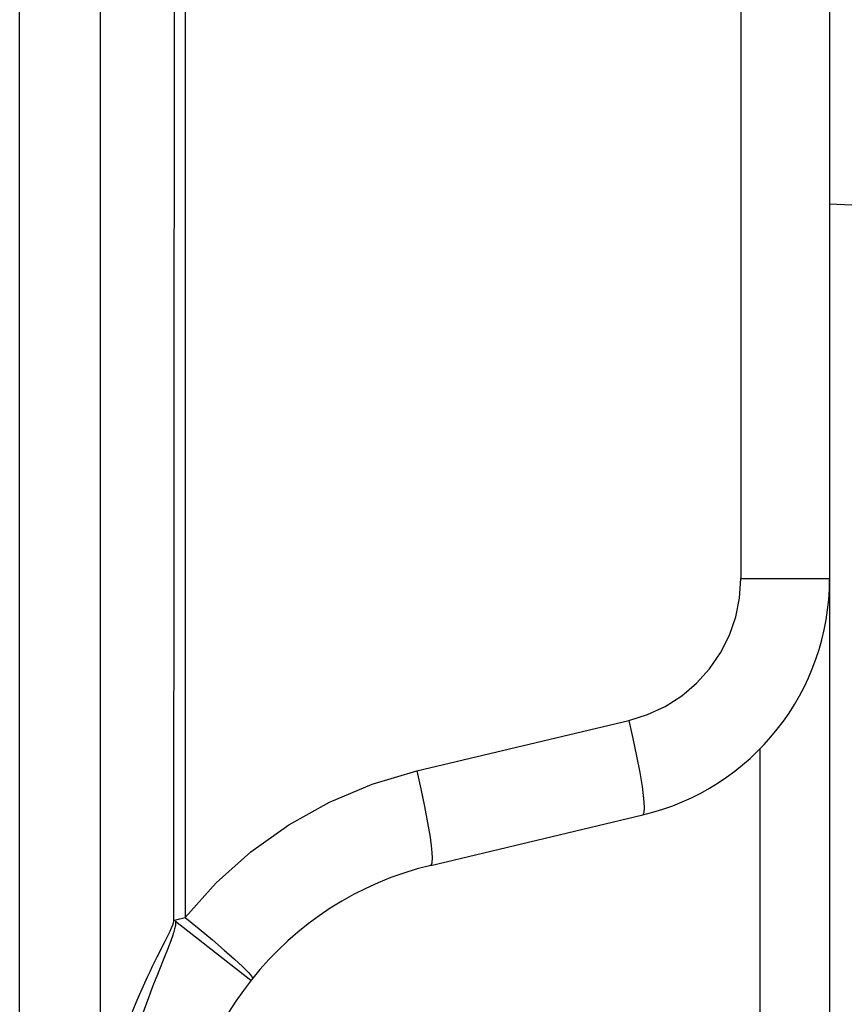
# Model space of a CAD drawing. Header units: millimetres. Extents: x -728 to -141, y -62 to 525.
# Tile 111 of 186: x -225 to -215, y 247 to 259. Entities that reach past the tile are written whole.
import ezdxf

# ---------------------------------------------------------------- set-up
doc = ezdxf.new("R2010")
doc.units = ezdxf.units.MM
doc.header["$LTSCALE"] = 23.1
doc.layers.add('R912005502_AM_0', color=7, linetype='CONTINUOUS')

msp = doc.modelspace()

# ---------------------------------------------------------------- linework, layer by layer
at = {"layer": 'R912005502_AM_0', "color": 7}
for p, q in [((-223.789, 181.941), (-223.789, 305.912)), ((-224.789, 181.941), (-224.789, 305.712)), ((-222.876, 265.339), (-222.89, 248.179)), ((-222.745, 265.339), (-222.745, 248.228)), ((-215.884, 265.163), (-215.884, 252.413)), ((-214.789, 265.163), (-214.789, 252.413)), ((-214.789, 257.039), (-213.968, 256.996)), ((-215.884, 252.413), (-214.789, 252.413)), ((-214.789, 252.413), (-214.789, 225.271)), ((-219.886, 250.04), (-217.268, 250.661)), ((-215.649, 250.316), (-215.649, 227.368)), ((-219.714, 248.872), (-217.095, 249.494)), ((-222.89, 248.191), (-222.811, 248.212)), ((-222.863, 248.185), (-221.933, 247.453)), ((-222.811, 248.212), (-222.745, 248.228)), ((-222.997, 247.931), (-223.095, 247.738)), ((-222.956, 248.014), (-222.997, 247.931)), ((-222.97, 247.814), (-222.991, 247.762)), ((-222.991, 247.762), (-223.088, 247.524))]:
    msp.add_line(p, q, dxfattribs=at)
for points in [[(-217.268, 250.661), (-217.036, 250.734), (-216.819, 250.834), (-216.616, 250.964), (-216.432, 251.119), (-216.271, 251.298), (-216.135, 251.497), (-216.026, 251.712), (-215.948, 251.939), (-215.9, 252.172), (-215.884, 252.413)], [(-217.268, 250.661), (-217.217, 250.436), (-217.172, 250.22), (-217.134, 250.02), (-217.105, 249.844), (-217.087, 249.699), (-217.079, 249.589), (-217.082, 249.52), (-217.095, 249.494)], [(-222.745, 248.228), (-222.361, 248.658), (-221.936, 249.038), (-221.467, 249.373), (-220.964, 249.654), (-220.438, 249.875), (-219.886, 250.04)], [(-219.886, 250.04), (-219.835, 249.815), (-219.789, 249.598), (-219.752, 249.398), (-219.723, 249.222), (-219.704, 249.077), (-219.696, 248.968), (-219.699, 248.899), (-219.713, 248.872)], [(-222.863, 248.185), (-222.863, 248.162), (-222.867, 248.13), (-222.877, 248.088), (-222.89, 248.041), (-222.903, 247.997), (-222.917, 247.952), (-222.933, 247.908), (-222.97, 247.814)], [(-222.89, 248.179), (-222.895, 248.16), (-222.904, 248.133), (-222.919, 248.096), (-222.937, 248.054), (-222.956, 248.014)], [(-222.745, 248.228), (-222.573, 248.088), (-222.41, 247.952), (-222.263, 247.827), (-222.137, 247.715), (-222.036, 247.622), (-221.963, 247.55), (-221.921, 247.501), (-221.913, 247.479)], [(-223.095, 247.738), (-223.123, 247.682), (-223.152, 247.622), (-223.183, 247.559), (-223.214, 247.492), (-223.247, 247.42), (-223.282, 247.344), (-223.317, 247.263), (-223.353, 247.176), (-223.39, 247.083), (-223.428, 246.984), (-223.467, 246.878), (-223.506, 246.765), (-223.545, 246.643), (-223.584, 246.512), (-223.621, 246.371), (-223.658, 246.22), (-223.692, 246.06), (-223.722, 245.894), (-223.748, 245.722), (-223.768, 245.547), (-223.784, 245.366), (-223.789, 245.272)], [(-223.088, 247.524), (-223.115, 247.456), (-223.144, 247.384), (-223.173, 247.307), (-223.204, 247.225), (-223.236, 247.138), (-223.269, 247.046), (-223.302, 246.947), (-223.336, 246.842), (-223.37, 246.729), (-223.405, 246.609), (-223.439, 246.48), (-223.473, 246.341), (-223.506, 246.193), (-223.536, 246.036), (-223.563, 245.873), (-223.586, 245.705), (-223.605, 245.533), (-223.619, 245.357), (-223.628, 245.172), (-223.631, 244.98)]]:
    msp.add_lwpolyline(points, dxfattribs=at)
for centre, radius, start, end in [((-217.789, 252.413), 3, 283.3602, 360), ((-218.789, 244.98), 4, 103.3696, 180)]:
    msp.add_arc(centre, radius, start, end, dxfattribs=at)

doc.saveas('drawing.dxf')
